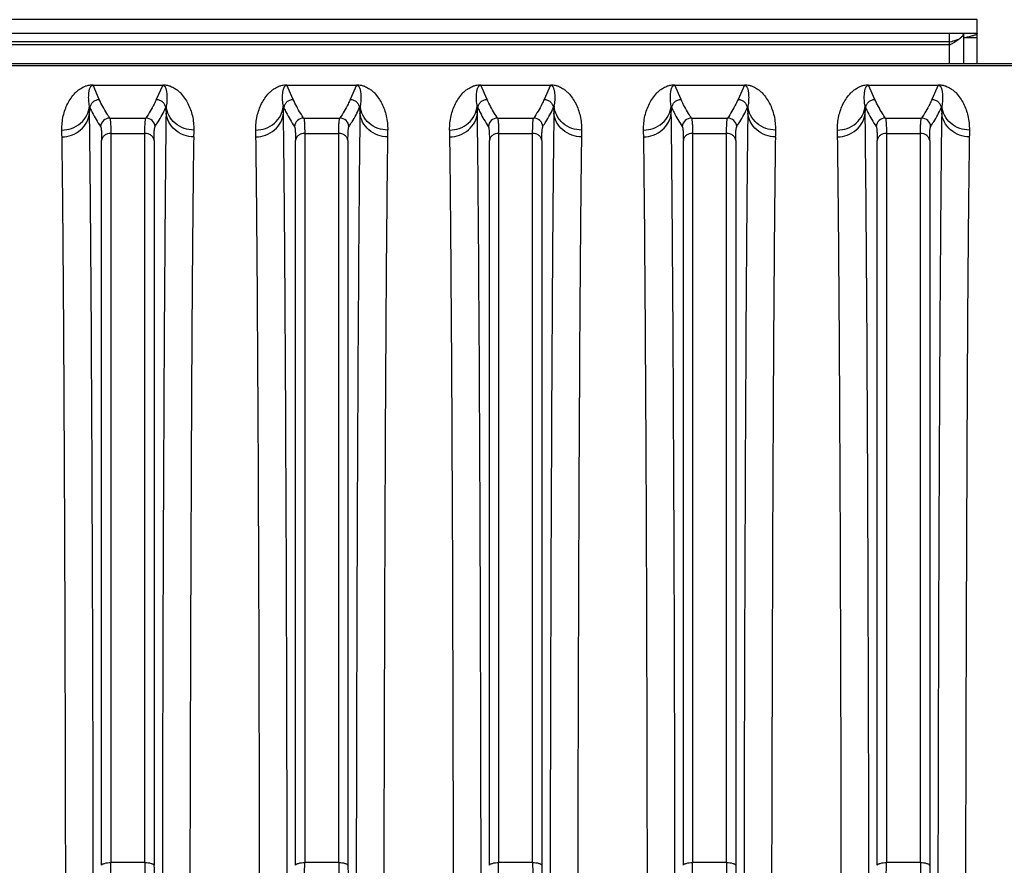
# Model space of a CAD drawing. Extents: x -1425 to 1181, y 8 to 1322.
# Tile 36 of 63: x -710 to -603, y 1223 to 1315. Entities that reach past the tile are written whole.
import ezdxf

# ---------------------------------------------------------------- set-up
doc = ezdxf.new("R2010")
doc.units = 0
doc.header["$LTSCALE"] = 65.395
doc.layers.add('SG38_1', color=7, linetype='CONTINUOUS')

msp = doc.modelspace()

# ---------------------------------------------------------------- linework, layer by layer
at = {"layer": 'SG38_1', "color": 6, "linetype": 'CONTINUOUS'}
for p, q in [((-606.29, 1314.66), (-777.29, 1314.66)), ((-606.29, 1313.16), (-606.29, 1314.66)), ((-606.29, 1313.16), (-775.79, 1313.16)), ((-607.79, 1312.74), (-607.79, 1309.87)), ((-607.42, 1312.75), (-607.47, 1312.74)), ((-606.29, 1309.87), (-606.29, 1312.74)), ((-609.27, 1312.22), (-609.29, 1312.21)), ((-510.79, 1309.87), (-770.87, 1309.87))]:
    msp.add_line(p, q, dxfattribs=at)
at = {"layer": 'SG38_1', "color": 2, "linetype": 'CONTINUOUS'}
for p, q in [((-609.29, 1311.9), (-609.29, 1313.16)), ((-607.79, 1313.16), (-607.79, 1312.74)), ((-607.79, 1312.74), (-606.29, 1312.74)), ((-606.29, 1312.74), (-606.29, 1313.16)), ((-774.29, 1311.97), (-609.29, 1311.97)), ((-702.06, 1307.61), (-702.06, 1307.57)), ((-702.06, 1307.57), (-694.52, 1307.57)), ((-694.52, 1307.57), (-694.52, 1307.61)), ((-681.06, 1307.61), (-681.06, 1307.57)), ((-681.06, 1307.57), (-673.52, 1307.57)), ((-673.52, 1307.57), (-673.52, 1307.61)), ((-660.06, 1307.61), (-660.06, 1307.57)), ((-660.06, 1307.57), (-652.52, 1307.57)), ((-652.52, 1307.57), (-652.52, 1307.61)), ((-639.06, 1307.61), (-639.06, 1307.57)), ((-639.06, 1307.57), (-631.52, 1307.57)), ((-631.52, 1307.57), (-631.52, 1307.61)), ((-618.06, 1307.61), (-618.06, 1307.57)), ((-618.06, 1307.57), (-610.52, 1307.57)), ((-610.52, 1307.57), (-610.52, 1307.61)), ((-702.38, 1305.11), (-702.45, 1305.28)), ((-694.14, 1305.28), (-694.21, 1305.11)), ((-681.38, 1305.11), (-681.45, 1305.28)), ((-673.14, 1305.28), (-673.21, 1305.11)), ((-660.38, 1305.11), (-660.45, 1305.28)), ((-652.14, 1305.28), (-652.21, 1305.11)), ((-631.14, 1305.28), (-631.21, 1305.11)), ((-618.38, 1305.11), (-618.45, 1305.28)), ((-610.14, 1305.28), (-610.21, 1305.11)), ((-702.44, 1304.54), (-702.38, 1305.11)), ((-694.21, 1305.11), (-694.15, 1304.54)), ((-681.44, 1304.54), (-681.38, 1305.11)), ((-673.21, 1305.11), (-673.15, 1304.54)), ((-660.44, 1304.54), (-660.38, 1305.11)), ((-652.21, 1305.11), (-652.15, 1304.54)), ((-631.21, 1305.11), (-631.15, 1304.54)), ((-618.44, 1304.54), (-618.38, 1305.11)), ((-610.21, 1305.11), (-610.15, 1304.54))]:
    msp.add_line(p, q, dxfattribs=at)
at = {"layer": 'SG38_1', "color": 9, "linetype": 'CONTINUOUS'}
for p, q in [((-774.29, 1312.28), (-609.29, 1312.28)), ((-609.29, 1309.87), (-609.29, 1311.9)), ((-770.87, 1309.7), (-510.79, 1309.7)), ((-701.38, 1306.02), (-702.06, 1307.57)), ((-694.52, 1307.57), (-695.21, 1306.02)), ((-680.38, 1306.02), (-681.06, 1307.57)), ((-673.52, 1307.57), (-674.21, 1306.02)), ((-659.38, 1306.02), (-660.06, 1307.57)), ((-652.52, 1307.57), (-653.21, 1306.02)), ((-638.38, 1306.02), (-639.06, 1307.57)), ((-631.52, 1307.57), (-632.21, 1306.02)), ((-617.38, 1306.02), (-618.06, 1307.57)), ((-610.52, 1307.57), (-611.21, 1306.02)), ((-639.45, 1305.28), (-639.38, 1305.11)), ((-639.44, 1304.54), (-639.38, 1305.11)), ((-700.25, 1304.01), (-696.34, 1304.01)), ((-679.25, 1304.01), (-675.34, 1304.01)), ((-658.25, 1304.01), (-654.34, 1304.01)), ((-637.25, 1304.01), (-633.34, 1304.01)), ((-616.25, 1304.01), (-612.34, 1304.01)), ((-700.14, 1302.34), (-700.14, 1223.41)), ((-700.14, 1302.34), (-696.45, 1302.34)), ((-696.45, 1223.41), (-696.45, 1302.34)), ((-679.14, 1302.34), (-679.14, 1223.41)), ((-679.14, 1302.34), (-675.45, 1302.34)), ((-675.45, 1223.41), (-675.45, 1302.34)), ((-658.14, 1302.34), (-658.14, 1223.41)), ((-658.14, 1302.34), (-654.45, 1302.34)), ((-654.45, 1223.41), (-654.45, 1302.34)), ((-637.14, 1302.34), (-637.14, 1223.41)), ((-637.14, 1302.34), (-633.45, 1302.34)), ((-633.45, 1223.41), (-633.45, 1302.34)), ((-616.14, 1302.34), (-616.14, 1223.41)), ((-616.14, 1302.34), (-612.45, 1302.34)), ((-612.45, 1223.41), (-612.45, 1302.34)), ((-701.13, 1223.12), (-701.13, 1301.59)), ((-695.45, 1301.59), (-695.45, 1223.12)), ((-680.13, 1223.12), (-680.13, 1301.59)), ((-674.45, 1301.59), (-674.45, 1223.12)), ((-659.13, 1223.12), (-659.13, 1301.59)), ((-653.45, 1301.59), (-653.45, 1223.12)), ((-638.13, 1223.12), (-638.13, 1301.59)), ((-632.45, 1301.59), (-632.45, 1223.12)), ((-617.13, 1223.12), (-617.13, 1301.59)), ((-611.45, 1301.59), (-611.45, 1223.12)), ((-696.45, 1223.41), (-700.14, 1223.41)), ((-675.45, 1223.41), (-679.14, 1223.41)), ((-654.45, 1223.41), (-658.14, 1223.41)), ((-633.45, 1223.41), (-637.14, 1223.41)), ((-612.45, 1223.41), (-616.14, 1223.41))]:
    msp.add_line(p, q, dxfattribs=at)
at = {"layer": 'SG38_1', "color": 6, "linetype": 'CONTINUOUS'}
msp.add_arc((-602.15, 1301.17), 12.9, 123.4911, 123.6606, dxfattribs=at)
at = {"layer": 'SG38_1', "color": 2, "linetype": 'CONTINUOUS'}
for centre, radius, start, end in [((-828.83, 1302.8), 126.4, 0.7886, 1.1256), ((-564.69, 1302.75), 129.48, 178.8784, 179.2074), ((-807.83, 1302.8), 126.4, 0.7886, 1.1256), ((-543.64, 1302.75), 129.52, 178.8784, 179.2073), ((-786.83, 1302.8), 126.4, 0.7886, 1.1256), ((-522.68, 1302.75), 129.48, 178.8784, 179.2074), ((-501.69, 1302.75), 129.47, 178.8784, 179.2074), ((-744.83, 1302.8), 126.4, 0.7886, 1.1256), ((-480.75, 1302.75), 129.41, 178.8783, 179.2075), ((-829.79, 1300.23), 124.38, 0.8079, 1.1432), ((-569.54, 1300.28), 121.64, 178.853, 179.1959), ((-808.79, 1300.23), 124.38, 0.8079, 1.1432), ((-548.86, 1300.28), 121.32, 178.8525, 179.1963), ((-787.79, 1300.23), 124.38, 0.8079, 1.1432), ((-527.55, 1300.28), 121.63, 178.853, 179.1959), ((-766.79, 1300.23), 124.38, 0.8079, 1.1432), ((-506.54, 1300.28), 121.64, 178.853, 179.1959), ((-745.79, 1300.23), 124.38, 0.8079, 1.1432), ((-485.72, 1300.28), 121.45, 178.8527, 179.1962)]:
    msp.add_arc(centre, radius, start, end, dxfattribs=at)
at = {"layer": 'SG38_1', "color": 9, "linetype": 'CONTINUOUS'}
for centre, radius, start, end in [((-768.87, 1302.75), 129.45, 0.7926, 1.1217), ((-700.25, 1303.01), 1, 90.1788, 174.9195), ((-696.34, 1303.01), 1, 5.2882, 89.7967), ((-679.25, 1303.01), 1, 90.1788, 174.9189), ((-675.34, 1303.01), 1, 5.2883, 89.7967), ((-658.25, 1303.01), 1, 90.1788, 174.9194), ((-654.34, 1303.01), 1, 5.2883, 89.7967), ((-637.25, 1303.01), 1, 90.1788, 174.9181), ((-633.34, 1303.01), 1, 5.2885, 89.7967), ((-616.25, 1303.01), 1, 90.1788, 174.9192), ((-612.34, 1303.01), 1, 5.2883, 89.7967), ((-811.94, 1223.42), 111.8, 359.2401, 359.9958), ((-582.36, 1223.44), 114.09, 180.0118, 180.7523), ((-790.94, 1223.42), 111.8, 359.2401, 359.9958), ((-561.36, 1223.44), 114.09, 180.0118, 180.7523), ((-769.94, 1223.42), 111.8, 359.2401, 359.9958), ((-540.36, 1223.44), 114.09, 180.0118, 180.7523), ((-748.94, 1223.42), 111.8, 359.2401, 359.9958), ((-519.36, 1223.44), 114.09, 180.0118, 180.7523), ((-727.94, 1223.42), 111.8, 359.2401, 359.9958), ((-498.36, 1223.44), 114.09, 180.0118, 180.7523), ((-602.93, 1223.14), 92.53, 180.0131, 180.8353), ((-581.89, 1223.14), 92.56, 180.0132, 180.8352), ((-560.89, 1223.14), 92.56, 180.0132, 180.8352), ((-539.93, 1223.14), 92.53, 180.0131, 180.8353), ((-518.9, 1223.14), 92.55, 180.0132, 180.8352)]:
    msp.add_arc(centre, radius, start, end, dxfattribs=at)
at = {"layer": 'SG38_1', "color": 6, "linetype": 'CONTINUOUS'}
for points, knots in [([(-608.83, 1312.2), (-608.69, 1312.29), (-608.43, 1312.45), (-608.14, 1312.66), (-607.96, 1312.82), (-607.87, 1312.93), (-607.81, 1313.04), (-607.79, 1313.12), (-607.79, 1313.16)], [0, 0, 0, 0, 0.342138, 0.625682, 0.741554, 0.840259, 0.924469, 1, 1, 1, 1]), ([(-606.29, 1313.16), (-606.29, 1313.14), (-606.31, 1313.12), (-606.34, 1313.09), (-606.39, 1313.06), (-606.47, 1313.02), (-606.6, 1312.97), (-606.76, 1312.92), (-607.04, 1312.85), (-607.26, 1312.79), (-607.42, 1312.75)], [0, 0, 0, 0, 0.037885, 0.063912, 0.096127, 0.180712, 0.292973, 0.432467, 0.597992, 1, 1, 1, 1]), ([(-608.38, 1312.49), (-608.45, 1312.47), (-608.75, 1312.38), (-609.05, 1312.29), (-609.27, 1312.22)], [0, 0, 0, 0, 0.243526, 1, 1, 1, 1]), ([(-609.26, 1311.92), (-609.23, 1311.94), (-609.08, 1312.04), (-608.93, 1312.13), (-608.83, 1312.2)], [0, 0, 0, 0, 0.255535, 1, 1, 1, 1]), ([(-695.34, 1303.1), (-695.23, 1303.26), (-694.96, 1303.68), (-694.58, 1304.34), (-694.32, 1304.86), (-694.21, 1305.11)], [0, 0, 0, 0, 0.259824, 0.636783, 1, 1, 1, 1]), ([(-674.34, 1303.1), (-674.23, 1303.26), (-673.96, 1303.68), (-673.58, 1304.34), (-673.32, 1304.86), (-673.21, 1305.11)], [0, 0, 0, 0, 0.259824, 0.636784, 1, 1, 1, 1]), ([(-653.34, 1303.1), (-653.23, 1303.26), (-652.96, 1303.68), (-652.58, 1304.34), (-652.32, 1304.86), (-652.21, 1305.11)], [0, 0, 0, 0, 0.259824, 0.636783, 1, 1, 1, 1]), ([(-632.34, 1303.1), (-632.23, 1303.26), (-631.96, 1303.68), (-631.58, 1304.34), (-631.32, 1304.86), (-631.21, 1305.11)], [0, 0, 0, 0, 0.259825, 0.636784, 1, 1, 1, 1]), ([(-611.34, 1303.1), (-611.23, 1303.26), (-610.96, 1303.68), (-610.58, 1304.34), (-610.32, 1304.86), (-610.21, 1305.11)], [0, 0, 0, 0, 0.259824, 0.636784, 1, 1, 1, 1])]:
    msp.add_open_spline(points, degree=3, knots=knots, dxfattribs=at)
at = {"layer": 'SG38_1', "color": 2, "linetype": 'CONTINUOUS'}
for points, knots in [([(-705.44, 1302.71), (-705.44, 1302.97), (-705.42, 1303.49), (-705.3, 1304.23), (-705.1, 1304.93), (-704.82, 1305.58), (-704.46, 1306.19), (-704.08, 1306.66), (-703.71, 1307), (-703.36, 1307.25), (-702.98, 1307.44), (-702.53, 1307.58), (-702.24, 1307.61), (-702.06, 1307.61)], [0, 0, 0, 0, 0.120197, 0.234756, 0.34501, 0.452345, 0.558682, 0.667597, 0.725538, 0.789123, 0.866415, 0.919052, 1, 1, 1, 1]), ([(-694.52, 1307.61), (-694.35, 1307.61), (-694.05, 1307.58), (-693.61, 1307.44), (-693.23, 1307.25), (-692.88, 1307), (-692.51, 1306.66), (-692.13, 1306.19), (-691.77, 1305.58), (-691.49, 1304.93), (-691.29, 1304.23), (-691.17, 1303.49), (-691.15, 1302.97), (-691.15, 1302.71)], [0, 0, 0, 0, 0.080956, 0.133592, 0.210863, 0.274496, 0.332401, 0.441322, 0.547654, 0.654986, 0.765242, 0.879803, 1, 1, 1, 1]), ([(-684.44, 1302.71), (-684.44, 1302.97), (-684.42, 1303.49), (-684.3, 1304.23), (-684.1, 1304.93), (-683.82, 1305.58), (-683.46, 1306.19), (-683.08, 1306.66), (-682.71, 1307), (-682.36, 1307.25), (-681.98, 1307.44), (-681.53, 1307.58), (-681.24, 1307.61), (-681.06, 1307.61)], [0, 0, 0, 0, 0.120197, 0.234756, 0.34501, 0.452345, 0.558682, 0.667597, 0.725538, 0.789123, 0.866415, 0.919052, 1, 1, 1, 1]), ([(-673.52, 1307.61), (-673.35, 1307.61), (-673.05, 1307.58), (-672.61, 1307.44), (-672.23, 1307.25), (-671.88, 1307), (-671.51, 1306.66), (-671.13, 1306.19), (-670.77, 1305.58), (-670.49, 1304.93), (-670.29, 1304.23), (-670.17, 1303.49), (-670.15, 1302.97), (-670.15, 1302.71)], [0, 0, 0, 0, 0.080956, 0.133592, 0.210863, 0.274496, 0.332401, 0.441322, 0.547654, 0.654986, 0.765242, 0.879803, 1, 1, 1, 1]), ([(-663.44, 1302.71), (-663.44, 1302.97), (-663.42, 1303.49), (-663.3, 1304.23), (-663.1, 1304.93), (-662.82, 1305.58), (-662.46, 1306.19), (-662.08, 1306.66), (-661.71, 1307), (-661.36, 1307.25), (-660.98, 1307.44), (-660.53, 1307.58), (-660.24, 1307.61), (-660.06, 1307.61)], [0, 0, 0, 0, 0.120197, 0.234756, 0.34501, 0.452345, 0.558682, 0.667597, 0.725538, 0.789123, 0.866415, 0.919052, 1, 1, 1, 1]), ([(-652.52, 1307.61), (-652.35, 1307.61), (-652.05, 1307.58), (-651.61, 1307.44), (-651.23, 1307.25), (-650.88, 1307), (-650.51, 1306.66), (-650.13, 1306.19), (-649.77, 1305.58), (-649.49, 1304.93), (-649.29, 1304.23), (-649.17, 1303.49), (-649.15, 1302.97), (-649.15, 1302.71)], [0, 0, 0, 0, 0.080956, 0.133592, 0.210863, 0.274496, 0.332401, 0.441322, 0.547654, 0.654986, 0.765242, 0.879803, 1, 1, 1, 1]), ([(-642.44, 1302.71), (-642.44, 1302.97), (-642.42, 1303.49), (-642.3, 1304.23), (-642.1, 1304.93), (-641.82, 1305.58), (-641.46, 1306.19), (-641.08, 1306.66), (-640.71, 1307), (-640.36, 1307.25), (-639.98, 1307.44), (-639.53, 1307.58), (-639.24, 1307.61), (-639.06, 1307.61)], [0, 0, 0, 0, 0.120197, 0.234756, 0.34501, 0.452345, 0.558682, 0.667597, 0.725538, 0.789123, 0.866415, 0.919052, 1, 1, 1, 1]), ([(-631.52, 1307.61), (-631.35, 1307.61), (-631.05, 1307.58), (-630.61, 1307.44), (-630.23, 1307.25), (-629.88, 1307), (-629.51, 1306.66), (-629.13, 1306.19), (-628.77, 1305.58), (-628.49, 1304.93), (-628.29, 1304.23), (-628.17, 1303.49), (-628.15, 1302.97), (-628.15, 1302.71)], [0, 0, 0, 0, 0.080956, 0.133592, 0.210863, 0.274496, 0.332401, 0.441322, 0.547654, 0.654986, 0.765242, 0.879803, 1, 1, 1, 1]), ([(-621.44, 1302.71), (-621.44, 1302.97), (-621.42, 1303.49), (-621.3, 1304.23), (-621.1, 1304.93), (-620.82, 1305.58), (-620.46, 1306.19), (-620.08, 1306.66), (-619.71, 1307), (-619.36, 1307.25), (-618.98, 1307.44), (-618.53, 1307.58), (-618.24, 1307.61), (-618.06, 1307.61)], [0, 0, 0, 0, 0.120197, 0.234756, 0.34501, 0.452345, 0.558682, 0.667597, 0.725538, 0.789123, 0.866415, 0.919052, 1, 1, 1, 1]), ([(-610.52, 1307.61), (-610.35, 1307.61), (-610.05, 1307.58), (-609.61, 1307.44), (-609.23, 1307.25), (-608.88, 1307), (-608.51, 1306.66), (-608.13, 1306.19), (-607.77, 1305.58), (-607.49, 1304.93), (-607.29, 1304.23), (-607.17, 1303.49), (-607.15, 1302.97), (-607.15, 1302.71)], [0, 0, 0, 0, 0.080956, 0.133592, 0.210863, 0.274496, 0.332401, 0.441322, 0.547654, 0.654986, 0.765242, 0.879803, 1, 1, 1, 1]), ([(-705.01, 1218.06), (-705.03, 1227.25), (-705.06, 1244.42), (-705.15, 1267.96), (-705.25, 1284.77), (-705.34, 1295.58), (-705.39, 1300.02), (-705.42, 1301.98)], [0, 0, 0, 0, 0.328583, 0.613693, 0.841245, 0.929797, 1, 1, 1, 1]), ([(-691.16, 1301.98), (-691.19, 1300.02), (-691.24, 1295.58), (-691.34, 1284.77), (-691.43, 1267.96), (-691.52, 1244.42), (-691.56, 1227.25), (-691.58, 1218.06)], [0, 0, 0, 0, 0.070203, 0.158755, 0.386307, 0.671417, 1, 1, 1, 1]), ([(-684.01, 1218.06), (-684.03, 1227.25), (-684.06, 1244.42), (-684.15, 1267.96), (-684.25, 1284.77), (-684.34, 1295.58), (-684.39, 1300.02), (-684.42, 1301.98)], [0, 0, 0, 0, 0.328583, 0.613693, 0.841245, 0.929797, 1, 1, 1, 1]), ([(-670.16, 1301.98), (-670.19, 1300.02), (-670.24, 1295.58), (-670.34, 1284.77), (-670.43, 1267.96), (-670.52, 1244.42), (-670.56, 1227.25), (-670.58, 1218.06)], [0, 0, 0, 0, 0.070203, 0.158755, 0.386307, 0.671417, 1, 1, 1, 1]), ([(-663.01, 1218.06), (-663.03, 1227.25), (-663.06, 1244.42), (-663.15, 1267.96), (-663.25, 1284.77), (-663.34, 1295.58), (-663.39, 1300.02), (-663.42, 1301.98)], [0, 0, 0, 0, 0.328583, 0.613693, 0.841245, 0.929797, 1, 1, 1, 1]), ([(-649.16, 1301.98), (-649.19, 1300.02), (-649.24, 1295.58), (-649.34, 1284.77), (-649.43, 1267.96), (-649.52, 1244.42), (-649.56, 1227.25), (-649.58, 1218.06)], [0, 0, 0, 0, 0.070203, 0.158755, 0.386307, 0.671417, 1, 1, 1, 1]), ([(-642.01, 1218.06), (-642.03, 1227.25), (-642.06, 1244.42), (-642.15, 1267.96), (-642.25, 1284.77), (-642.34, 1295.58), (-642.39, 1300.02), (-642.42, 1301.98)], [0, 0, 0, 0, 0.328583, 0.613693, 0.841245, 0.929797, 1, 1, 1, 1]), ([(-628.16, 1301.98), (-628.19, 1300.02), (-628.24, 1295.58), (-628.34, 1284.77), (-628.43, 1267.96), (-628.52, 1244.42), (-628.56, 1227.25), (-628.58, 1218.06)], [0, 0, 0, 0, 0.070203, 0.158755, 0.386307, 0.671417, 1, 1, 1, 1]), ([(-621.01, 1218.06), (-621.03, 1227.25), (-621.06, 1244.42), (-621.15, 1267.96), (-621.25, 1284.77), (-621.34, 1295.58), (-621.39, 1300.02), (-621.42, 1301.98)], [0, 0, 0, 0, 0.328583, 0.613693, 0.841245, 0.929797, 1, 1, 1, 1]), ([(-607.16, 1301.98), (-607.19, 1300.02), (-607.24, 1295.58), (-607.34, 1284.77), (-607.43, 1267.96), (-607.52, 1244.42), (-607.56, 1227.25), (-607.58, 1218.06)], [0, 0, 0, 0, 0.070203, 0.158755, 0.386307, 0.671417, 1, 1, 1, 1])]:
    msp.add_open_spline(points, degree=3, knots=knots, dxfattribs=at)
at = {"layer": 'SG38_1', "color": 9, "linetype": 'CONTINUOUS'}
for points, knots in [([(-702.45, 1305.28), (-702.47, 1305.39), (-702.5, 1305.61), (-702.53, 1305.93), (-702.54, 1306.24), (-702.53, 1306.53), (-702.51, 1306.77), (-702.48, 1306.96), (-702.45, 1307.09), (-702.41, 1307.23), (-702.36, 1307.33), (-702.31, 1307.42), (-702.27, 1307.48), (-702.21, 1307.53), (-702.14, 1307.56), (-702.09, 1307.57), (-702.06, 1307.57)], [0, 0, 0, 0, 0.135334, 0.265, 0.389475, 0.509167, 0.624534, 0.680832, 0.736428, 0.791697, 0.847543, 0.876461, 0.907211, 0.942968, 0.966437, 1, 1, 1, 1]), ([(-694.52, 1307.57), (-694.5, 1307.57), (-694.45, 1307.56), (-694.38, 1307.53), (-694.32, 1307.48), (-694.27, 1307.42), (-694.23, 1307.33), (-694.18, 1307.23), (-694.14, 1307.09), (-694.11, 1306.96), (-694.08, 1306.77), (-694.06, 1306.53), (-694.05, 1306.24), (-694.06, 1305.93), (-694.08, 1305.61), (-694.12, 1305.39), (-694.14, 1305.28)], [0, 0, 0, 0, 0.033551, 0.057013, 0.092768, 0.123517, 0.152435, 0.208283, 0.263553, 0.31915, 0.37545, 0.49082, 0.610515, 0.734994, 0.864663, 1, 1, 1, 1]), ([(-681.45, 1305.28), (-681.47, 1305.39), (-681.5, 1305.61), (-681.53, 1305.93), (-681.54, 1306.24), (-681.53, 1306.53), (-681.51, 1306.77), (-681.48, 1306.96), (-681.45, 1307.09), (-681.41, 1307.23), (-681.36, 1307.33), (-681.31, 1307.42), (-681.27, 1307.48), (-681.21, 1307.53), (-681.14, 1307.56), (-681.09, 1307.57), (-681.06, 1307.57)], [0, 0, 0, 0, 0.135334, 0.265, 0.389475, 0.509167, 0.624534, 0.680832, 0.736428, 0.791697, 0.847543, 0.876461, 0.907211, 0.942968, 0.966437, 1, 1, 1, 1]), ([(-673.52, 1307.57), (-673.5, 1307.57), (-673.45, 1307.56), (-673.38, 1307.53), (-673.32, 1307.48), (-673.27, 1307.42), (-673.23, 1307.33), (-673.18, 1307.23), (-673.14, 1307.09), (-673.11, 1306.96), (-673.08, 1306.77), (-673.06, 1306.53), (-673.05, 1306.24), (-673.06, 1305.93), (-673.08, 1305.61), (-673.12, 1305.39), (-673.14, 1305.28)], [0, 0, 0, 0, 0.033551, 0.057013, 0.092768, 0.123517, 0.152435, 0.208283, 0.263553, 0.31915, 0.37545, 0.49082, 0.610515, 0.734994, 0.864663, 1, 1, 1, 1]), ([(-660.45, 1305.28), (-660.47, 1305.39), (-660.5, 1305.61), (-660.53, 1305.93), (-660.54, 1306.24), (-660.53, 1306.53), (-660.51, 1306.77), (-660.48, 1306.96), (-660.45, 1307.09), (-660.41, 1307.23), (-660.36, 1307.33), (-660.31, 1307.42), (-660.27, 1307.48), (-660.21, 1307.53), (-660.14, 1307.56), (-660.09, 1307.57), (-660.06, 1307.57)], [0, 0, 0, 0, 0.135334, 0.265, 0.389475, 0.509167, 0.624534, 0.680832, 0.736428, 0.791697, 0.847543, 0.876461, 0.907211, 0.942968, 0.966437, 1, 1, 1, 1]), ([(-652.52, 1307.57), (-652.5, 1307.57), (-652.45, 1307.56), (-652.38, 1307.53), (-652.32, 1307.48), (-652.27, 1307.42), (-652.23, 1307.33), (-652.18, 1307.23), (-652.14, 1307.09), (-652.11, 1306.96), (-652.08, 1306.77), (-652.06, 1306.53), (-652.05, 1306.24), (-652.06, 1305.93), (-652.08, 1305.61), (-652.12, 1305.39), (-652.14, 1305.28)], [0, 0, 0, 0, 0.033551, 0.057013, 0.092768, 0.123517, 0.152435, 0.208283, 0.263553, 0.31915, 0.37545, 0.49082, 0.610515, 0.734994, 0.864663, 1, 1, 1, 1]), ([(-639.45, 1305.28), (-639.47, 1305.39), (-639.5, 1305.61), (-639.53, 1305.93), (-639.54, 1306.24), (-639.53, 1306.53), (-639.51, 1306.77), (-639.48, 1306.96), (-639.45, 1307.09), (-639.41, 1307.23), (-639.36, 1307.33), (-639.31, 1307.42), (-639.27, 1307.48), (-639.21, 1307.53), (-639.14, 1307.56), (-639.09, 1307.57), (-639.06, 1307.57)], [0, 0, 0, 0, 0.135334, 0.265, 0.389475, 0.509167, 0.624534, 0.680832, 0.736428, 0.791697, 0.847543, 0.876461, 0.907211, 0.942968, 0.966437, 1, 1, 1, 1]), ([(-631.52, 1307.57), (-631.5, 1307.57), (-631.45, 1307.56), (-631.38, 1307.53), (-631.32, 1307.48), (-631.27, 1307.42), (-631.23, 1307.33), (-631.18, 1307.23), (-631.14, 1307.09), (-631.11, 1306.96), (-631.08, 1306.77), (-631.06, 1306.53), (-631.05, 1306.24), (-631.06, 1305.93), (-631.08, 1305.61), (-631.12, 1305.39), (-631.14, 1305.28)], [0, 0, 0, 0, 0.033551, 0.057013, 0.092768, 0.123517, 0.152435, 0.208283, 0.263553, 0.31915, 0.37545, 0.49082, 0.610515, 0.734994, 0.864663, 1, 1, 1, 1]), ([(-618.45, 1305.28), (-618.47, 1305.39), (-618.5, 1305.61), (-618.53, 1305.93), (-618.54, 1306.24), (-618.53, 1306.53), (-618.51, 1306.77), (-618.48, 1306.96), (-618.45, 1307.09), (-618.41, 1307.23), (-618.36, 1307.33), (-618.31, 1307.42), (-618.27, 1307.48), (-618.21, 1307.53), (-618.14, 1307.56), (-618.09, 1307.57), (-618.06, 1307.57)], [0, 0, 0, 0, 0.135334, 0.265, 0.389475, 0.509167, 0.624534, 0.680832, 0.736428, 0.791697, 0.847543, 0.876461, 0.907211, 0.942968, 0.966437, 1, 1, 1, 1]), ([(-610.52, 1307.57), (-610.5, 1307.57), (-610.45, 1307.56), (-610.38, 1307.53), (-610.32, 1307.48), (-610.27, 1307.42), (-610.23, 1307.33), (-610.18, 1307.23), (-610.14, 1307.09), (-610.11, 1306.96), (-610.08, 1306.77), (-610.06, 1306.53), (-610.05, 1306.24), (-610.06, 1305.93), (-610.08, 1305.61), (-610.12, 1305.39), (-610.14, 1305.28)], [0, 0, 0, 0, 0.033551, 0.057013, 0.092768, 0.123517, 0.152435, 0.208283, 0.263553, 0.31915, 0.37545, 0.49082, 0.610515, 0.734994, 0.864663, 1, 1, 1, 1]), ([(-705.44, 1302.71), (-705.08, 1302.71), (-704.35, 1302.84), (-703.38, 1303.39), (-702.69, 1304.26), (-702.49, 1304.95), (-702.45, 1305.28)], [0, 0, 0, 0, 0.246731, 0.508123, 0.764532, 1, 1, 1, 1]), ([(-702.38, 1305.11), (-702.36, 1305.24), (-702.3, 1305.48), (-702.07, 1305.78), (-701.75, 1305.97), (-701.5, 1306.02), (-701.38, 1306.02)], [0, 0, 0, 0, 0.249734, 0.499725, 0.749874, 1, 1, 1, 1]), ([(-700.25, 1304.01), (-700.36, 1304.18), (-700.78, 1304.82), (-701.15, 1305.5), (-701.38, 1306.02)], [0, 0, 0, 0, 0.25959, 1, 1, 1, 1]), ([(-695.21, 1306.02), (-695.28, 1305.85), (-695.61, 1305.16), (-696.01, 1304.49), (-696.34, 1304.01)], [0, 0, 0, 0, 0.241068, 1, 1, 1, 1]), ([(-695.21, 1306.02), (-695.08, 1306.02), (-694.84, 1305.97), (-694.52, 1305.78), (-694.29, 1305.48), (-694.22, 1305.24), (-694.21, 1305.11)], [0, 0, 0, 0, 0.250126, 0.500275, 0.750266, 1, 1, 1, 1]), ([(-691.15, 1302.71), (-691.5, 1302.71), (-692.24, 1302.84), (-693.21, 1303.39), (-693.89, 1304.26), (-694.1, 1304.95), (-694.14, 1305.28)], [0, 0, 0, 0, 0.246731, 0.508123, 0.764533, 1, 1, 1, 1]), ([(-684.44, 1302.71), (-684.08, 1302.71), (-683.35, 1302.84), (-682.38, 1303.39), (-681.69, 1304.26), (-681.49, 1304.95), (-681.45, 1305.28)], [0, 0, 0, 0, 0.246731, 0.508123, 0.764532, 1, 1, 1, 1]), ([(-681.38, 1305.11), (-681.36, 1305.24), (-681.3, 1305.48), (-681.07, 1305.78), (-680.75, 1305.97), (-680.5, 1306.02), (-680.38, 1306.02)], [0, 0, 0, 0, 0.249734, 0.499725, 0.749874, 1, 1, 1, 1]), ([(-679.25, 1304.01), (-679.36, 1304.18), (-679.78, 1304.82), (-680.15, 1305.5), (-680.38, 1306.02)], [0, 0, 0, 0, 0.25959, 1, 1, 1, 1]), ([(-674.21, 1306.02), (-674.28, 1305.85), (-674.61, 1305.16), (-675.01, 1304.49), (-675.34, 1304.01)], [0, 0, 0, 0, 0.241068, 1, 1, 1, 1]), ([(-674.21, 1306.02), (-674.08, 1306.02), (-673.84, 1305.97), (-673.52, 1305.78), (-673.29, 1305.48), (-673.22, 1305.24), (-673.21, 1305.11)], [0, 0, 0, 0, 0.250126, 0.500275, 0.750266, 1, 1, 1, 1]), ([(-670.15, 1302.71), (-670.5, 1302.71), (-671.24, 1302.84), (-672.21, 1303.39), (-672.89, 1304.26), (-673.1, 1304.95), (-673.14, 1305.28)], [0, 0, 0, 0, 0.246731, 0.508123, 0.764533, 1, 1, 1, 1]), ([(-663.44, 1302.71), (-663.08, 1302.71), (-662.35, 1302.84), (-661.38, 1303.39), (-660.69, 1304.26), (-660.49, 1304.95), (-660.45, 1305.28)], [0, 0, 0, 0, 0.246731, 0.508123, 0.764532, 1, 1, 1, 1]), ([(-660.38, 1305.11), (-660.36, 1305.24), (-660.3, 1305.48), (-660.07, 1305.78), (-659.75, 1305.97), (-659.5, 1306.02), (-659.38, 1306.02)], [0, 0, 0, 0, 0.249734, 0.499725, 0.749874, 1, 1, 1, 1]), ([(-658.25, 1304.01), (-658.36, 1304.18), (-658.78, 1304.82), (-659.15, 1305.5), (-659.38, 1306.02)], [0, 0, 0, 0, 0.25959, 1, 1, 1, 1]), ([(-653.21, 1306.02), (-653.28, 1305.85), (-653.61, 1305.16), (-654.01, 1304.49), (-654.34, 1304.01)], [0, 0, 0, 0, 0.241068, 1, 1, 1, 1]), ([(-653.21, 1306.02), (-653.08, 1306.02), (-652.84, 1305.97), (-652.52, 1305.78), (-652.29, 1305.48), (-652.22, 1305.24), (-652.21, 1305.11)], [0, 0, 0, 0, 0.250126, 0.500275, 0.750266, 1, 1, 1, 1]), ([(-649.15, 1302.71), (-649.5, 1302.71), (-650.24, 1302.84), (-651.21, 1303.39), (-651.89, 1304.26), (-652.1, 1304.95), (-652.14, 1305.28)], [0, 0, 0, 0, 0.246731, 0.508123, 0.764533, 1, 1, 1, 1]), ([(-642.44, 1302.71), (-642.08, 1302.71), (-641.35, 1302.84), (-640.38, 1303.39), (-639.69, 1304.26), (-639.49, 1304.95), (-639.45, 1305.28)], [0, 0, 0, 0, 0.246732, 0.508124, 0.764533, 1, 1, 1, 1]), ([(-639.38, 1305.11), (-639.36, 1305.24), (-639.3, 1305.48), (-639.07, 1305.78), (-638.75, 1305.97), (-638.5, 1306.02), (-638.38, 1306.02)], [0, 0, 0, 0, 0.249734, 0.499725, 0.749874, 1, 1, 1, 1]), ([(-637.25, 1304.01), (-637.36, 1304.18), (-637.78, 1304.82), (-638.15, 1305.5), (-638.38, 1306.02)], [0, 0, 0, 0, 0.25959, 1, 1, 1, 1]), ([(-632.21, 1306.02), (-632.28, 1305.85), (-632.61, 1305.16), (-633.01, 1304.49), (-633.34, 1304.01)], [0, 0, 0, 0, 0.241067, 1, 1, 1, 1]), ([(-632.21, 1306.02), (-632.08, 1306.02), (-631.84, 1305.97), (-631.52, 1305.78), (-631.29, 1305.48), (-631.22, 1305.24), (-631.21, 1305.11)], [0, 0, 0, 0, 0.250126, 0.500275, 0.750266, 1, 1, 1, 1]), ([(-628.15, 1302.71), (-628.5, 1302.71), (-629.24, 1302.84), (-630.21, 1303.39), (-630.89, 1304.26), (-631.1, 1304.95), (-631.14, 1305.28)], [0, 0, 0, 0, 0.246731, 0.508123, 0.764533, 1, 1, 1, 1]), ([(-621.44, 1302.71), (-621.08, 1302.71), (-620.35, 1302.84), (-619.38, 1303.39), (-618.69, 1304.26), (-618.49, 1304.95), (-618.45, 1305.28)], [0, 0, 0, 0, 0.246731, 0.508123, 0.764532, 1, 1, 1, 1]), ([(-618.38, 1305.11), (-618.36, 1305.24), (-618.3, 1305.48), (-618.07, 1305.78), (-617.75, 1305.97), (-617.5, 1306.02), (-617.38, 1306.02)], [0, 0, 0, 0, 0.249734, 0.499725, 0.749874, 1, 1, 1, 1]), ([(-616.25, 1304.01), (-616.36, 1304.18), (-616.78, 1304.82), (-617.15, 1305.5), (-617.38, 1306.02)], [0, 0, 0, 0, 0.25959, 1, 1, 1, 1]), ([(-611.21, 1306.02), (-611.28, 1305.85), (-611.61, 1305.16), (-612.01, 1304.49), (-612.34, 1304.01)], [0, 0, 0, 0, 0.241068, 1, 1, 1, 1]), ([(-611.21, 1306.02), (-611.08, 1306.02), (-610.84, 1305.97), (-610.52, 1305.78), (-610.29, 1305.48), (-610.22, 1305.24), (-610.21, 1305.11)], [0, 0, 0, 0, 0.250126, 0.500275, 0.750266, 1, 1, 1, 1]), ([(-607.15, 1302.71), (-607.5, 1302.71), (-608.24, 1302.84), (-609.21, 1303.39), (-609.89, 1304.26), (-610.1, 1304.95), (-610.14, 1305.28)], [0, 0, 0, 0, 0.246731, 0.508123, 0.764533, 1, 1, 1, 1]), ([(-705.42, 1301.98), (-705.07, 1301.98), (-704.34, 1302.11), (-703.37, 1302.66), (-702.68, 1303.52), (-702.47, 1304.21), (-702.44, 1304.54)], [0, 0, 0, 0, 0.247333, 0.508999, 0.765146, 1, 1, 1, 1]), ([(-702.03, 1218.97), (-702.04, 1228.35), (-702.08, 1245.85), (-702.17, 1269.85), (-702.27, 1286.99), (-702.36, 1298.01), (-702.41, 1302.54), (-702.44, 1304.54)], [0, 0, 0, 0, 0.328606, 0.613724, 0.841268, 0.929811, 1, 1, 1, 1]), ([(-702.38, 1305.11), (-702.3, 1304.94), (-702.1, 1304.52), (-701.73, 1303.84), (-701.41, 1303.34), (-701.25, 1303.1)], [0, 0, 0, 0, 0.240799, 0.613384, 1, 1, 1, 1]), ([(-694.15, 1304.54), (-694.18, 1302.54), (-694.23, 1298.01), (-694.32, 1286.99), (-694.42, 1269.85), (-694.51, 1245.85), (-694.55, 1228.35), (-694.56, 1218.97)], [0, 0, 0, 0, 0.07019, 0.158732, 0.386276, 0.671395, 1, 1, 1, 1]), ([(-691.16, 1301.98), (-691.52, 1301.98), (-692.25, 1302.11), (-693.22, 1302.66), (-693.91, 1303.52), (-694.11, 1304.21), (-694.15, 1304.54)], [0, 0, 0, 0, 0.247324, 0.508991, 0.765144, 1, 1, 1, 1]), ([(-684.42, 1301.98), (-684.07, 1301.98), (-683.34, 1302.11), (-682.37, 1302.66), (-681.68, 1303.52), (-681.47, 1304.21), (-681.44, 1304.54)], [0, 0, 0, 0, 0.247332, 0.508998, 0.765146, 1, 1, 1, 1]), ([(-681.03, 1218.97), (-681.04, 1228.35), (-681.08, 1245.85), (-681.17, 1269.85), (-681.27, 1286.99), (-681.36, 1298.01), (-681.41, 1302.54), (-681.44, 1304.54)], [0, 0, 0, 0, 0.328606, 0.613724, 0.841268, 0.929811, 1, 1, 1, 1]), ([(-681.38, 1305.11), (-681.3, 1304.94), (-681.1, 1304.52), (-680.73, 1303.84), (-680.41, 1303.34), (-680.25, 1303.1)], [0, 0, 0, 0, 0.240799, 0.613384, 1, 1, 1, 1]), ([(-673.15, 1304.54), (-673.18, 1302.54), (-673.23, 1298.01), (-673.32, 1286.99), (-673.42, 1269.85), (-673.51, 1245.85), (-673.55, 1228.35), (-673.56, 1218.97)], [0, 0, 0, 0, 0.07019, 0.158732, 0.386276, 0.671395, 1, 1, 1, 1]), ([(-670.16, 1301.98), (-670.52, 1301.98), (-671.25, 1302.11), (-672.22, 1302.66), (-672.91, 1303.52), (-673.11, 1304.21), (-673.15, 1304.54)], [0, 0, 0, 0, 0.247324, 0.508991, 0.765144, 1, 1, 1, 1]), ([(-663.42, 1301.98), (-663.07, 1301.98), (-662.34, 1302.11), (-661.37, 1302.66), (-660.68, 1303.52), (-660.47, 1304.21), (-660.44, 1304.54)], [0, 0, 0, 0, 0.247333, 0.508999, 0.765146, 1, 1, 1, 1]), ([(-660.03, 1218.97), (-660.04, 1228.35), (-660.08, 1245.85), (-660.17, 1269.85), (-660.27, 1286.99), (-660.36, 1298.01), (-660.41, 1302.54), (-660.44, 1304.54)], [0, 0, 0, 0, 0.328606, 0.613724, 0.841268, 0.929811, 1, 1, 1, 1]), ([(-660.38, 1305.11), (-660.3, 1304.94), (-660.1, 1304.52), (-659.73, 1303.84), (-659.41, 1303.34), (-659.25, 1303.1)], [0, 0, 0, 0, 0.240799, 0.613384, 1, 1, 1, 1]), ([(-652.15, 1304.54), (-652.18, 1302.54), (-652.23, 1298.01), (-652.32, 1286.99), (-652.42, 1269.85), (-652.51, 1245.85), (-652.55, 1228.35), (-652.56, 1218.97)], [0, 0, 0, 0, 0.07019, 0.158732, 0.386276, 0.671395, 1, 1, 1, 1]), ([(-649.16, 1301.98), (-649.52, 1301.98), (-650.25, 1302.11), (-651.22, 1302.66), (-651.91, 1303.52), (-652.11, 1304.21), (-652.15, 1304.54)], [0, 0, 0, 0, 0.247324, 0.508991, 0.765144, 1, 1, 1, 1]), ([(-642.42, 1301.98), (-642.07, 1301.98), (-641.34, 1302.11), (-640.37, 1302.66), (-639.68, 1303.52), (-639.47, 1304.21), (-639.44, 1304.54)], [0, 0, 0, 0, 0.247333, 0.508999, 0.765146, 1, 1, 1, 1]), ([(-639.03, 1218.97), (-639.04, 1228.35), (-639.08, 1245.85), (-639.17, 1269.85), (-639.27, 1286.99), (-639.36, 1298.01), (-639.41, 1302.54), (-639.44, 1304.54)], [0, 0, 0, 0, 0.328606, 0.613724, 0.841268, 0.929811, 1, 1, 1, 1]), ([(-639.38, 1305.11), (-639.3, 1304.94), (-639.1, 1304.52), (-638.73, 1303.84), (-638.41, 1303.34), (-638.25, 1303.1)], [0, 0, 0, 0, 0.240801, 0.613385, 1, 1, 1, 1]), ([(-631.15, 1304.54), (-631.18, 1302.54), (-631.23, 1298.01), (-631.32, 1286.99), (-631.42, 1269.85), (-631.51, 1245.85), (-631.55, 1228.35), (-631.56, 1218.97)], [0, 0, 0, 0, 0.07019, 0.158732, 0.386276, 0.671395, 1, 1, 1, 1]), ([(-628.16, 1301.98), (-628.52, 1301.98), (-629.25, 1302.11), (-630.22, 1302.66), (-630.91, 1303.52), (-631.11, 1304.21), (-631.15, 1304.54)], [0, 0, 0, 0, 0.247324, 0.508991, 0.765144, 1, 1, 1, 1]), ([(-621.42, 1301.98), (-621.07, 1301.98), (-620.34, 1302.11), (-619.37, 1302.66), (-618.68, 1303.52), (-618.47, 1304.21), (-618.44, 1304.54)], [0, 0, 0, 0, 0.247333, 0.508999, 0.765146, 1, 1, 1, 1]), ([(-618.03, 1218.97), (-618.04, 1228.35), (-618.08, 1245.85), (-618.17, 1269.85), (-618.27, 1286.99), (-618.36, 1298.01), (-618.41, 1302.54), (-618.44, 1304.54)], [0, 0, 0, 0, 0.328606, 0.613724, 0.841268, 0.929811, 1, 1, 1, 1]), ([(-618.38, 1305.11), (-618.3, 1304.94), (-618.1, 1304.52), (-617.73, 1303.84), (-617.41, 1303.34), (-617.25, 1303.1)], [0, 0, 0, 0, 0.240799, 0.613384, 1, 1, 1, 1]), ([(-610.15, 1304.54), (-610.18, 1302.54), (-610.23, 1298.01), (-610.32, 1286.99), (-610.42, 1269.85), (-610.51, 1245.85), (-610.55, 1228.35), (-610.56, 1218.97)], [0, 0, 0, 0, 0.07019, 0.158732, 0.386276, 0.671395, 1, 1, 1, 1]), ([(-607.16, 1301.98), (-607.52, 1301.98), (-608.25, 1302.11), (-609.22, 1302.66), (-609.91, 1303.52), (-610.11, 1304.21), (-610.15, 1304.54)], [0, 0, 0, 0, 0.247324, 0.508991, 0.765144, 1, 1, 1, 1]), ([(-700.25, 1304.01), (-700.24, 1303.99), (-700.22, 1303.93), (-700.2, 1303.82), (-700.18, 1303.67), (-700.17, 1303.48), (-700.15, 1303.25), (-700.14, 1302.87), (-700.14, 1302.56), (-700.14, 1302.34)], [0, 0, 0, 0, 0.042477, 0.108444, 0.198482, 0.312534, 0.450273, 0.611203, 1, 1, 1, 1]), ([(-696.45, 1302.34), (-696.45, 1302.56), (-696.45, 1302.87), (-696.43, 1303.25), (-696.42, 1303.48), (-696.41, 1303.67), (-696.39, 1303.82), (-696.37, 1303.93), (-696.35, 1303.99), (-696.34, 1304.01)], [0, 0, 0, 0, 0.388802, 0.549734, 0.687475, 0.801528, 0.891565, 0.957529, 1, 1, 1, 1]), ([(-679.25, 1304.01), (-679.24, 1303.99), (-679.22, 1303.93), (-679.2, 1303.82), (-679.18, 1303.67), (-679.17, 1303.48), (-679.15, 1303.25), (-679.14, 1302.87), (-679.14, 1302.56), (-679.14, 1302.34)], [0, 0, 0, 0, 0.042477, 0.108444, 0.198482, 0.312534, 0.450273, 0.611203, 1, 1, 1, 1]), ([(-675.45, 1302.34), (-675.45, 1302.56), (-675.45, 1302.87), (-675.43, 1303.25), (-675.42, 1303.48), (-675.41, 1303.67), (-675.39, 1303.82), (-675.37, 1303.93), (-675.35, 1303.99), (-675.34, 1304.01)], [0, 0, 0, 0, 0.388802, 0.549734, 0.687475, 0.801528, 0.891565, 0.957529, 1, 1, 1, 1]), ([(-658.25, 1304.01), (-658.24, 1303.99), (-658.22, 1303.93), (-658.2, 1303.82), (-658.18, 1303.67), (-658.17, 1303.48), (-658.15, 1303.25), (-658.14, 1302.87), (-658.14, 1302.56), (-658.14, 1302.34)], [0, 0, 0, 0, 0.042477, 0.108444, 0.198482, 0.312534, 0.450273, 0.611203, 1, 1, 1, 1]), ([(-654.45, 1302.34), (-654.45, 1302.56), (-654.45, 1302.87), (-654.43, 1303.25), (-654.42, 1303.48), (-654.41, 1303.67), (-654.39, 1303.82), (-654.37, 1303.93), (-654.35, 1303.99), (-654.34, 1304.01)], [0, 0, 0, 0, 0.388802, 0.549734, 0.687475, 0.801528, 0.891565, 0.957529, 1, 1, 1, 1]), ([(-637.25, 1304.01), (-637.24, 1303.99), (-637.22, 1303.93), (-637.2, 1303.82), (-637.18, 1303.67), (-637.17, 1303.48), (-637.15, 1303.25), (-637.14, 1302.87), (-637.14, 1302.56), (-637.14, 1302.34)], [0, 0, 0, 0, 0.042477, 0.108444, 0.198482, 0.312534, 0.450273, 0.611203, 1, 1, 1, 1]), ([(-633.45, 1302.34), (-633.45, 1302.56), (-633.45, 1302.87), (-633.43, 1303.25), (-633.42, 1303.48), (-633.41, 1303.67), (-633.39, 1303.82), (-633.37, 1303.93), (-633.35, 1303.99), (-633.34, 1304.01)], [0, 0, 0, 0, 0.388802, 0.549734, 0.687475, 0.801528, 0.891565, 0.957529, 1, 1, 1, 1]), ([(-616.25, 1304.01), (-616.24, 1303.99), (-616.22, 1303.93), (-616.2, 1303.82), (-616.18, 1303.67), (-616.17, 1303.48), (-616.15, 1303.25), (-616.14, 1302.87), (-616.14, 1302.56), (-616.14, 1302.34)], [0, 0, 0, 0, 0.042477, 0.108444, 0.198482, 0.312534, 0.450273, 0.611203, 1, 1, 1, 1]), ([(-612.45, 1302.34), (-612.45, 1302.56), (-612.45, 1302.87), (-612.43, 1303.25), (-612.42, 1303.48), (-612.41, 1303.67), (-612.39, 1303.82), (-612.37, 1303.93), (-612.35, 1303.99), (-612.34, 1304.01)], [0, 0, 0, 0, 0.388802, 0.549734, 0.687475, 0.801528, 0.891565, 0.957529, 1, 1, 1, 1]), ([(-701.25, 1303.1), (-701.23, 1303.08), (-701.21, 1303.03), (-701.19, 1302.93), (-701.18, 1302.79), (-701.16, 1302.62), (-701.15, 1302.41), (-701.14, 1302.07), (-701.13, 1301.79), (-701.13, 1301.59)], [0, 0, 0, 0, 0.043126, 0.109374, 0.199506, 0.313527, 0.451137, 0.611852, 1, 1, 1, 1]), ([(-700.14, 1302.34), (-700.26, 1302.34), (-700.5, 1302.31), (-700.82, 1302.15), (-701.05, 1301.9), (-701.12, 1301.69), (-701.13, 1301.59)], [0, 0, 0, 0, 0.260598, 0.528951, 0.77964, 1, 1, 1, 1]), ([(-695.45, 1301.59), (-695.47, 1301.69), (-695.54, 1301.9), (-695.77, 1302.15), (-696.09, 1302.31), (-696.33, 1302.34), (-696.45, 1302.34)], [0, 0, 0, 0, 0.22036, 0.471049, 0.739402, 1, 1, 1, 1]), ([(-695.45, 1301.59), (-695.45, 1301.79), (-695.45, 1302.07), (-695.44, 1302.41), (-695.43, 1302.62), (-695.41, 1302.79), (-695.39, 1302.93), (-695.37, 1303.03), (-695.35, 1303.08), (-695.34, 1303.1)], [0, 0, 0, 0, 0.387729, 0.548271, 0.685734, 0.799638, 0.889683, 0.955873, 1, 1, 1, 1]), ([(-680.25, 1303.1), (-680.23, 1303.08), (-680.21, 1303.03), (-680.19, 1302.93), (-680.18, 1302.79), (-680.16, 1302.62), (-680.15, 1302.41), (-680.14, 1302.07), (-680.13, 1301.79), (-680.13, 1301.59)], [0, 0, 0, 0, 0.043126, 0.109374, 0.199506, 0.313527, 0.451137, 0.611852, 1, 1, 1, 1]), ([(-679.14, 1302.34), (-679.26, 1302.34), (-679.5, 1302.31), (-679.82, 1302.15), (-680.05, 1301.9), (-680.12, 1301.69), (-680.13, 1301.59)], [0, 0, 0, 0, 0.260598, 0.528951, 0.77964, 1, 1, 1, 1]), ([(-674.45, 1301.59), (-674.47, 1301.69), (-674.54, 1301.9), (-674.77, 1302.15), (-675.09, 1302.31), (-675.33, 1302.34), (-675.45, 1302.34)], [0, 0, 0, 0, 0.22036, 0.471049, 0.739402, 1, 1, 1, 1]), ([(-674.45, 1301.59), (-674.45, 1301.79), (-674.45, 1302.07), (-674.44, 1302.41), (-674.43, 1302.62), (-674.41, 1302.79), (-674.39, 1302.93), (-674.37, 1303.03), (-674.35, 1303.08), (-674.34, 1303.1)], [0, 0, 0, 0, 0.387729, 0.54827, 0.685734, 0.799637, 0.889682, 0.955872, 1, 1, 1, 1]), ([(-659.25, 1303.1), (-659.23, 1303.08), (-659.21, 1303.03), (-659.19, 1302.93), (-659.18, 1302.79), (-659.16, 1302.62), (-659.15, 1302.41), (-659.14, 1302.07), (-659.13, 1301.79), (-659.13, 1301.59)], [0, 0, 0, 0, 0.043126, 0.109374, 0.199506, 0.313527, 0.451137, 0.611852, 1, 1, 1, 1]), ([(-658.14, 1302.34), (-658.26, 1302.34), (-658.5, 1302.31), (-658.82, 1302.15), (-659.05, 1301.9), (-659.12, 1301.69), (-659.13, 1301.59)], [0, 0, 0, 0, 0.260598, 0.528951, 0.77964, 1, 1, 1, 1]), ([(-653.45, 1301.59), (-653.47, 1301.69), (-653.54, 1301.9), (-653.77, 1302.15), (-654.09, 1302.31), (-654.33, 1302.34), (-654.45, 1302.34)], [0, 0, 0, 0, 0.22036, 0.471049, 0.739402, 1, 1, 1, 1]), ([(-653.45, 1301.59), (-653.45, 1301.79), (-653.45, 1302.07), (-653.44, 1302.41), (-653.43, 1302.62), (-653.41, 1302.79), (-653.39, 1302.93), (-653.37, 1303.03), (-653.35, 1303.08), (-653.34, 1303.1)], [0, 0, 0, 0, 0.387729, 0.548271, 0.685734, 0.799638, 0.889683, 0.955873, 1, 1, 1, 1]), ([(-638.25, 1303.1), (-638.23, 1303.08), (-638.21, 1303.03), (-638.19, 1302.93), (-638.18, 1302.79), (-638.16, 1302.62), (-638.15, 1302.41), (-638.14, 1302.07), (-638.13, 1301.79), (-638.13, 1301.59)], [0, 0, 0, 0, 0.043126, 0.109374, 0.199507, 0.313528, 0.451137, 0.611853, 1, 1, 1, 1]), ([(-637.14, 1302.34), (-637.26, 1302.34), (-637.5, 1302.31), (-637.82, 1302.15), (-638.05, 1301.9), (-638.12, 1301.69), (-638.13, 1301.59)], [0, 0, 0, 0, 0.260598, 0.528951, 0.77964, 1, 1, 1, 1]), ([(-632.45, 1301.59), (-632.47, 1301.69), (-632.54, 1301.9), (-632.77, 1302.15), (-633.09, 1302.31), (-633.33, 1302.34), (-633.45, 1302.34)], [0, 0, 0, 0, 0.22036, 0.471049, 0.739402, 1, 1, 1, 1]), ([(-632.45, 1301.59), (-632.45, 1301.79), (-632.45, 1302.07), (-632.44, 1302.41), (-632.43, 1302.62), (-632.41, 1302.79), (-632.39, 1302.93), (-632.37, 1303.03), (-632.35, 1303.08), (-632.34, 1303.1)], [0, 0, 0, 0, 0.387728, 0.548269, 0.685732, 0.799635, 0.88968, 0.95587, 1, 1, 1, 1]), ([(-617.25, 1303.1), (-617.23, 1303.08), (-617.21, 1303.03), (-617.19, 1302.93), (-617.18, 1302.79), (-617.16, 1302.62), (-617.15, 1302.41), (-617.14, 1302.07), (-617.13, 1301.79), (-617.13, 1301.59)], [0, 0, 0, 0, 0.043126, 0.109374, 0.199506, 0.313527, 0.451137, 0.611852, 1, 1, 1, 1]), ([(-616.14, 1302.34), (-616.26, 1302.34), (-616.5, 1302.31), (-616.82, 1302.15), (-617.05, 1301.9), (-617.12, 1301.69), (-617.13, 1301.59)], [0, 0, 0, 0, 0.260598, 0.528951, 0.77964, 1, 1, 1, 1]), ([(-611.45, 1301.59), (-611.47, 1301.69), (-611.54, 1301.9), (-611.77, 1302.15), (-612.09, 1302.31), (-612.33, 1302.34), (-612.45, 1302.34)], [0, 0, 0, 0, 0.22036, 0.471049, 0.739402, 1, 1, 1, 1]), ([(-611.45, 1301.59), (-611.45, 1301.79), (-611.45, 1302.07), (-611.44, 1302.41), (-611.43, 1302.62), (-611.41, 1302.79), (-611.39, 1302.93), (-611.37, 1303.03), (-611.35, 1303.08), (-611.34, 1303.1)], [0, 0, 0, 0, 0.387729, 0.548271, 0.685734, 0.799638, 0.889682, 0.955872, 1, 1, 1, 1]), ([(-701.13, 1223.12), (-701.12, 1223.16), (-701.05, 1223.23), (-700.93, 1223.29), (-700.75, 1223.35), (-700.48, 1223.4), (-700.25, 1223.41), (-700.14, 1223.41)], [0, 0, 0, 0, 0.137274, 0.241218, 0.368837, 0.675895, 1, 1, 1, 1]), ([(-696.45, 1223.41), (-696.33, 1223.41), (-696.11, 1223.4), (-695.84, 1223.35), (-695.66, 1223.29), (-695.54, 1223.23), (-695.47, 1223.16), (-695.45, 1223.12)], [0, 0, 0, 0, 0.324105, 0.631163, 0.758782, 0.862726, 1, 1, 1, 1]), ([(-680.13, 1223.12), (-680.12, 1223.16), (-680.05, 1223.23), (-679.93, 1223.29), (-679.75, 1223.35), (-679.48, 1223.4), (-679.25, 1223.41), (-679.14, 1223.41)], [0, 0, 0, 0, 0.137274, 0.241218, 0.368837, 0.675895, 1, 1, 1, 1]), ([(-675.45, 1223.41), (-675.33, 1223.41), (-675.11, 1223.4), (-674.84, 1223.35), (-674.66, 1223.29), (-674.54, 1223.23), (-674.47, 1223.16), (-674.45, 1223.12)], [0, 0, 0, 0, 0.324105, 0.631163, 0.758782, 0.862726, 1, 1, 1, 1]), ([(-659.13, 1223.12), (-659.12, 1223.16), (-659.05, 1223.23), (-658.93, 1223.29), (-658.75, 1223.35), (-658.48, 1223.4), (-658.25, 1223.41), (-658.14, 1223.41)], [0, 0, 0, 0, 0.137274, 0.241218, 0.368837, 0.675895, 1, 1, 1, 1]), ([(-654.45, 1223.41), (-654.33, 1223.41), (-654.11, 1223.4), (-653.84, 1223.35), (-653.66, 1223.29), (-653.54, 1223.23), (-653.47, 1223.16), (-653.45, 1223.12)], [0, 0, 0, 0, 0.324105, 0.631163, 0.758782, 0.862726, 1, 1, 1, 1]), ([(-638.13, 1223.12), (-638.12, 1223.16), (-638.05, 1223.23), (-637.93, 1223.29), (-637.75, 1223.35), (-637.48, 1223.4), (-637.25, 1223.41), (-637.14, 1223.41)], [0, 0, 0, 0, 0.137274, 0.241218, 0.368837, 0.675895, 1, 1, 1, 1]), ([(-633.45, 1223.41), (-633.33, 1223.41), (-633.11, 1223.4), (-632.84, 1223.35), (-632.66, 1223.29), (-632.54, 1223.23), (-632.47, 1223.16), (-632.45, 1223.12)], [0, 0, 0, 0, 0.324105, 0.631163, 0.758782, 0.862726, 1, 1, 1, 1]), ([(-617.13, 1223.12), (-617.12, 1223.16), (-617.05, 1223.23), (-616.93, 1223.29), (-616.75, 1223.35), (-616.48, 1223.4), (-616.25, 1223.41), (-616.14, 1223.41)], [0, 0, 0, 0, 0.137274, 0.241218, 0.368837, 0.675895, 1, 1, 1, 1]), ([(-612.45, 1223.41), (-612.33, 1223.41), (-612.11, 1223.4), (-611.84, 1223.35), (-611.66, 1223.29), (-611.54, 1223.23), (-611.47, 1223.16), (-611.45, 1223.12)], [0, 0, 0, 0, 0.324105, 0.631163, 0.758782, 0.862726, 1, 1, 1, 1])]:
    msp.add_open_spline(points, degree=3, knots=knots, dxfattribs=at)

doc.saveas('drawing.dxf')
